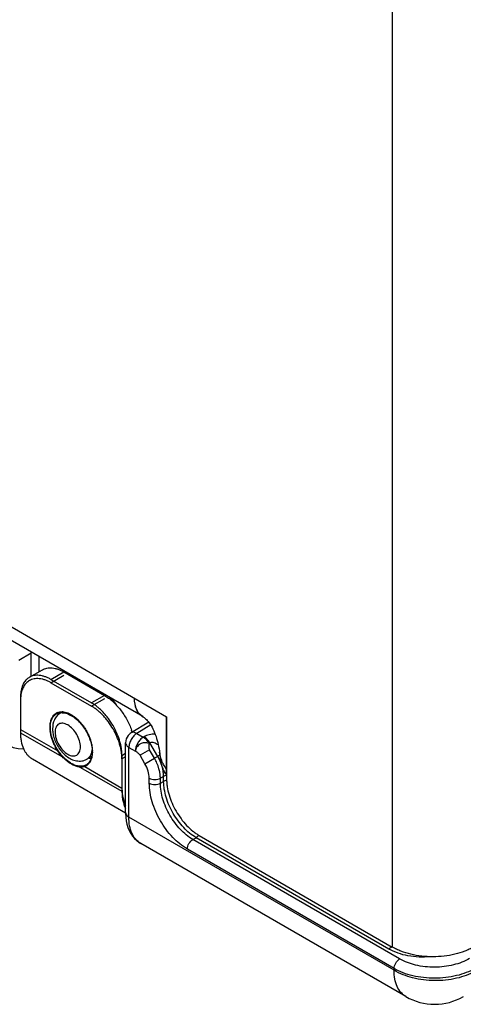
# Model space of a CAD drawing. Header units: inches. Extents: x 0 to 22, y 0 to 17.
# Tile 7 of 26: x 3.283 to 4.055, y 10.846 to 12.56. Entities that reach past the tile are written whole.
import ezdxf

# ---------------------------------------------------------------- set-up
doc = ezdxf.new("R2010")
doc.units = ezdxf.units.IN
doc.header["$LTSCALE"] = 1.21
doc.header["$MEASUREMENT"] = 0
doc.layers.get('0').update_dxf_attribs({"linetype": 'CONTINUOUS'})
for name, color, linetype in [('02___PRT_ALL_AXES', 7, 'CONTINUOUS'), ('03___PRT_ALL_CURVES', 7, 'CONTINUOUS'), ('FEATURES', 7, 'CONTINUOUS')]:
    doc.layers.add(name, color=color, linetype=linetype)

msp = doc.modelspace()

# ---------------------------------------------------------------- linework, layer by layer
at = {"color": 3, "linetype": 'CONTINUOUS'}
for p, q in [((3.9316, 13.5412), (3.9316, 10.9456)), ((2.1426, 12.1525), (3.5384, 11.3465)), ((3.497, 11.3468), (2.1571, 12.1204)), ((3.5384, 11.3465), (3.5384, 11.238)), ((3.5273, 11.2792), (3.5262, 11.2851)), ((3.595, 11.14), (3.9316, 10.9456))]:
    msp.add_line(p, q, dxfattribs=at)
at = {"color": 7, "linetype": 'CONTINUOUS'}
for p, q in [((3.2811, 11.4451), (3.3026, 11.4577)), ((3.3036, 11.4585), (3.3026, 11.458)), ((3.3038, 11.4583), (3.3026, 11.4577)), ((3.3026, 11.417), (3.3026, 11.4577)), ((3.3167, 11.4252), (3.3167, 11.4509)), ((3.3369, 11.4058), (3.3596, 11.4188)), ((3.3369, 11.4058), (3.4077, 11.365)), ((3.2844, 11.3836), (3.284, 11.3781)), ((3.2839, 11.3752), (3.2839, 11.3188)), ((3.4303, 11.378), (3.4077, 11.365)), ((3.3548, 11.3536), (3.3533, 11.3526)), ((3.5072, 11.3371), (3.4765, 11.3185)), ((3.5107, 11.3322), (3.4866, 11.3176)), ((3.4866, 11.3176), (3.4979, 11.311)), ((3.4669, 11.1799), (3.4669, 11.3014)), ((3.4992, 11.3118), (3.4979, 11.311)), ((3.5092, 11.3012), (3.5079, 11.3005)), ((3.5229, 11.2775), (3.5092, 11.3012)), ((3.4057, 11.2787), (3.407, 11.2812)), ((3.4727, 11.2932), (3.484, 11.2867)), ((3.4727, 11.1718), (3.4727, 11.2932)), ((3.5088, 11.2889), (3.4923, 11.2794)), ((3.5008, 11.2648), (3.4923, 11.2794)), ((3.5172, 11.2743), (3.5088, 11.2889)), ((3.5267, 11.2797), (3.5229, 11.2775)), ((3.408, 11.2773), (3.3995, 11.2726)), ((3.4669, 11.2767), (3.4607, 11.2731)), ((3.4607, 11.2731), (3.4607, 11.2168)), ((3.5008, 11.2648), (3.5172, 11.2743)), ((3.5229, 11.2775), (3.5172, 11.2743)), ((3.5083, 11.2309), (3.5083, 11.2396)), ((3.5333, 11.2427), (3.5276, 11.2395)), ((3.5276, 11.2308), (3.5276, 11.2395)), ((3.5276, 11.2308), (3.5333, 11.2341)), ((3.5333, 11.2341), (3.5333, 11.2427)), ((3.4669, 11.1799), (3.4669, 11.1782)), ((3.9346, 10.9051), (3.4727, 11.1718)), ((3.9553, 10.8594), (3.4933, 11.1261)), ((3.5842, 11.1329), (3.5897, 11.136)), ((3.9443, 10.925), (3.5842, 11.1329)), ((3.9255, 10.9422), (3.5897, 11.136)), ((3.9346, 10.9082), (3.5746, 11.1161)), ((3.9346, 10.9082), (3.9346, 10.9051))]:
    msp.add_line(p, q, dxfattribs=at)
at = {"color": 3, "linetype": 'CONTINUOUS'}
for points in [[(3.497, 11.3468), (3.4973, 11.3466), (3.4982, 11.346), (3.4992, 11.3453), (3.5005, 11.3443), (3.5018, 11.3431), (3.5032, 11.3417), (3.5048, 11.3401), (3.5064, 11.3382), (3.508, 11.3361), (3.5097, 11.3338), (3.5114, 11.3312), (3.513, 11.3283), (3.5146, 11.3253), (3.5161, 11.3221), (3.5175, 11.3188), (3.5188, 11.3155), (3.52, 11.3122), (3.521, 11.3088), (3.522, 11.3053), (3.5229, 11.3018), (3.5237, 11.2982), (3.5245, 11.2946), (3.5252, 11.2909), (3.5258, 11.2871), (3.5262, 11.2851)], [(3.5262, 11.2851), (3.5264, 11.2834), (3.5269, 11.2799), (3.5274, 11.2762), (3.5276, 11.2745)]]:
    msp.add_lwpolyline(points, dxfattribs=at)
at = {"color": 7, "linetype": 'CONTINUOUS'}
msp.add_lwpolyline([(3.4669, 11.1782), (3.4673, 11.1715), (3.4681, 11.1652), (3.4694, 11.1593), (3.4711, 11.1536), (3.4733, 11.1483), (3.4759, 11.1434), (3.479, 11.1388), (3.4824, 11.1347), (3.4863, 11.1311), (3.4904, 11.1279), (3.4933, 11.1261)], dxfattribs=at)
for centre, radius, start, end in [((3.3781, 11.3818), 0.0364, 96.8225, 100.2834), ((3.386, 11.3788), 0.0336, 95.8944, 97.9239), ((3.3516, 11.3752), 0.0677, 177.575, 180.0208), ((3.3293, 11.2866), 0.1442, 36.9208, 40.6096), ((3.3182, 11.2794), 0.1593, 32.9771, 38.1019), ((3.3613, 11.3394), 0.0155, 113.3799, 121.2412), ((3.3974, 11.3272), 0.0578, 192.8504, 193.3753), ((3.398, 11.3273), 0.0584, 193.3758, 194.2143), ((3.4869, 11.3014), 0.02, 140.888, 180.0125), ((3.3215, 11.3023), 0.0337, 233.3414, 234.6025), ((3.3213, 11.302), 0.0334, 234.5996, 239.9875), ((3.4425, 11.2313), 0.0862, 23.5221, 29.9233), ((4.0053, 10.946), 0.1, 239.9997, 299.9997)]:
    msp.add_arc(centre, radius, start, end, dxfattribs=at)
at = {"color": 3, "linetype": 'CONTINUOUS'}
msp.add_arc((3.5087, 11.367), 0.0234, 234.9852, 240.0063, dxfattribs=at)
at = {"color": 7, "linetype": 'CONTINUOUS'}
msp.add_ellipse((3.3168, 11.3819), major_axis=(0.0507, 0.0862), ratio=0.582439, start_param=-3.922737, end_param=-2.749831, dxfattribs=at)
for points, knots in [([(3.2994, 11.4095), (3.2984, 11.4089), (3.2965, 11.4076), (3.2938, 11.4052), (3.2915, 11.4025), (3.2894, 11.3993), (3.2877, 11.3958), (3.2857, 11.3906), (3.2848, 11.3864), (3.2844, 11.3836)], [0, 0, 0, 0, 0.112306, 0.226042, 0.342542, 0.46299, 0.588358, 0.719386, 1, 1, 1, 1]), ([(3.3369, 11.4058), (3.3352, 11.4068), (3.3319, 11.4085), (3.3267, 11.4106), (3.3217, 11.4121), (3.3167, 11.4129), (3.312, 11.4131), (3.3075, 11.4126), (3.3033, 11.4114), (3.3007, 11.4102), (3.2994, 11.4095)], [0, 0, 0, 0, 0.148588, 0.289512, 0.422728, 0.548648, 0.668006, 0.781942, 0.89199, 1, 1, 1, 1]), ([(3.4607, 11.2731), (3.4607, 11.2752), (3.4605, 11.2793), (3.4597, 11.2857), (3.4585, 11.2923), (3.4567, 11.2989), (3.4545, 11.3056), (3.4509, 11.3146), (3.4454, 11.3255), (3.4387, 11.3357), (3.4327, 11.3433), (3.428, 11.3486), (3.4231, 11.3534), (3.4181, 11.3578), (3.413, 11.3617), (3.4094, 11.3639), (3.4077, 11.365)], [0, 0, 0, 0, 0.055836, 0.114192, 0.174798, 0.237374, 0.301577, 0.367027, 0.499995, 0.632963, 0.698414, 0.762618, 0.825196, 0.885804, 0.944162, 1, 1, 1, 1]), ([(3.3533, 11.3526), (3.351, 11.3513), (3.347, 11.3479), (3.3412, 11.339), (3.3398, 11.3309), (3.3398, 11.3256)], [0, 0, 0, 0, 0.248483, 0.496634, 1, 1, 1, 1]), ([(3.3883, 11.294), (3.3883, 11.2976), (3.3869, 11.3053), (3.3822, 11.316), (3.3753, 11.3254), (3.3681, 11.3315), (3.3621, 11.3343), (3.3579, 11.3353), (3.354, 11.3352), (3.3505, 11.334), (3.3477, 11.3316), (3.3448, 11.3269), (3.3442, 11.3225), (3.3442, 11.3195)], [0, 0, 0, 0, 0.138346, 0.29158, 0.444828, 0.583165, 0.643659, 0.697777, 0.746449, 0.791906, 0.837363, 0.886024, 1, 1, 1, 1]), ([(3.2839, 11.3188), (3.2839, 11.3163), (3.2841, 11.3112), (3.2854, 11.3018), (3.2873, 11.2951), (3.2892, 11.291)], [0, 0, 0, 0, 0.270682, 0.527765, 1, 1, 1, 1]), ([(3.3398, 11.3256), (3.3398, 11.3247), (3.3399, 11.3209), (3.3405, 11.3171), (3.3411, 11.3143)], [0, 0, 0, 0, 0.24389, 1, 1, 1, 1]), ([(3.3414, 11.313), (3.3432, 11.3061), (3.349, 11.293), (3.3607, 11.2797), (3.3721, 11.2725), (3.3812, 11.2694), (3.3907, 11.2691), (3.3967, 11.2711), (3.3995, 11.2726)], [0, 0, 0, 0, 0.265645, 0.526848, 0.649682, 0.767771, 0.883918, 1, 1, 1, 1]), ([(3.3442, 11.3195), (3.3442, 11.3159), (3.3455, 11.3082), (3.3502, 11.2975), (3.3572, 11.2881), (3.3643, 11.282), (3.3703, 11.2792), (3.3745, 11.2782), (3.3784, 11.2783), (3.3819, 11.2795), (3.3848, 11.2819), (3.3877, 11.2866), (3.3883, 11.291), (3.3883, 11.294)], [0, 0, 0, 0, 0.138346, 0.29158, 0.444828, 0.583165, 0.643659, 0.697777, 0.746449, 0.791906, 0.837363, 0.886024, 1, 1, 1, 1]), ([(3.4866, 11.3176), (3.4846, 11.3164), (3.4809, 11.3132), (3.4765, 11.3071), (3.4736, 11.3003), (3.4727, 11.2955), (3.4727, 11.2932)], [0, 0, 0, 0, 0.238307, 0.501084, 0.763266, 1, 1, 1, 1]), ([(3.4866, 11.3176), (3.4849, 11.3185), (3.4816, 11.3199), (3.4778, 11.3193), (3.4765, 11.3185)], [0, 0, 0, 0, 0.552962, 1, 1, 1, 1]), ([(3.5185, 11.3163), (3.515, 11.3163), (3.5084, 11.3156), (3.502, 11.3134), (3.4992, 11.3118)], [0, 0, 0, 0, 0.523107, 1, 1, 1, 1]), ([(3.4669, 11.3014), (3.4669, 11.2998), (3.4682, 11.2963), (3.4711, 11.2942), (3.4727, 11.2932)], [0, 0, 0, 0, 0.449191, 1, 1, 1, 1]), ([(3.4979, 11.311), (3.496, 11.3099), (3.4922, 11.3066), (3.4879, 11.3006), (3.4849, 11.2938), (3.484, 11.289), (3.484, 11.2867)], [0, 0, 0, 0, 0.238326, 0.501097, 0.763273, 1, 1, 1, 1]), ([(3.5079, 11.3005), (3.5066, 11.3006), (3.504, 11.3012), (3.4999, 11.3016), (3.4958, 11.3006), (3.4909, 11.2984), (3.4859, 11.294), (3.484, 11.289), (3.484, 11.2867)], [0, 0, 0, 0, 0.12455, 0.255871, 0.38993, 0.523538, 0.774946, 1, 1, 1, 1]), ([(3.5079, 11.3005), (3.5073, 11.3016), (3.5046, 11.3057), (3.501, 11.3092), (3.4979, 11.311)], [0, 0, 0, 0, 0.267287, 1, 1, 1, 1]), ([(3.5092, 11.3012), (3.5086, 11.3024), (3.5059, 11.3064), (3.5023, 11.31), (3.4992, 11.3118)], [0, 0, 0, 0, 0.267283, 1, 1, 1, 1]), ([(3.5079, 11.3005), (3.5077, 11.2985), (3.5071, 11.2947), (3.5078, 11.2906), (3.5088, 11.2889)], [0, 0, 0, 0, 0.496867, 1, 1, 1, 1]), ([(3.5239, 11.2975), (3.5216, 11.2989), (3.518, 11.3008), (3.513, 11.3021), (3.5103, 11.3019), (3.5092, 11.3012)], [0, 0, 0, 0, 0.51422, 0.768793, 1, 1, 1, 1]), ([(3.2892, 11.291), (3.2899, 11.2893), (3.2915, 11.2862), (3.2943, 11.282), (3.2976, 11.2783), (3.3001, 11.2762), (3.3014, 11.2752)], [0, 0, 0, 0, 0.26338, 0.516311, 0.760963, 1, 1, 1, 1]), ([(3.3995, 11.2726), (3.4001, 11.2729), (3.4026, 11.2745), (3.4046, 11.2768), (3.4057, 11.2787)], [0, 0, 0, 0, 0.244253, 1, 1, 1, 1]), ([(3.407, 11.2812), (3.4072, 11.2818), (3.4081, 11.2841), (3.4087, 11.2866), (3.409, 11.2885)], [0, 0, 0, 0, 0.237834, 1, 1, 1, 1]), ([(3.484, 11.2867), (3.4856, 11.2857), (3.4887, 11.2838), (3.4914, 11.281), (3.4923, 11.2794)], [0, 0, 0, 0, 0.485631, 1, 1, 1, 1]), ([(3.5083, 11.2396), (3.5083, 11.2438), (3.5067, 11.2526), (3.5031, 11.2608), (3.5008, 11.2648)], [0, 0, 0, 0, 0.474421, 1, 1, 1, 1]), ([(3.5276, 11.2395), (3.5276, 11.2415), (3.527, 11.2506), (3.5243, 11.2594), (3.5215, 11.2657)], [0, 0, 0, 0, 0.231107, 1, 1, 1, 1]), ([(3.5333, 11.2427), (3.5333, 11.2485), (3.5311, 11.2607), (3.5261, 11.272), (3.5229, 11.2775)], [0, 0, 0, 0, 0.474529, 1, 1, 1, 1]), ([(3.5384, 11.2445), (3.5379, 11.2444), (3.5362, 11.244), (3.5344, 11.2433), (3.5333, 11.2427)], [0, 0, 0, 0, 0.264799, 1, 1, 1, 1]), ([(3.5083, 11.2396), (3.5111, 11.2379), (3.5179, 11.2366), (3.5247, 11.2378), (3.5276, 11.2395)], [0, 0, 0, 0, 0.498873, 1, 1, 1, 1]), ([(3.5083, 11.2309), (3.5111, 11.2293), (3.5179, 11.2279), (3.5247, 11.2292), (3.5276, 11.2308)], [0, 0, 0, 0, 0.498873, 1, 1, 1, 1]), ([(3.5746, 11.1161), (3.5652, 11.1215), (3.5473, 11.1365), (3.5265, 11.1649), (3.5123, 11.1971), (3.5083, 11.2201), (3.5083, 11.2309)], [0, 0, 0, 0, 0.237183, 0.499993, 0.76281, 1, 1, 1, 1]), ([(3.5842, 11.1329), (3.5762, 11.1375), (3.5609, 11.1503), (3.5432, 11.1745), (3.531, 11.202), (3.5276, 11.2216), (3.5276, 11.2308)], [0, 0, 0, 0, 0.237315, 0.500086, 0.762814, 1, 1, 1, 1]), ([(3.5385, 11.2359), (3.538, 11.2358), (3.5362, 11.2354), (3.5345, 11.2347), (3.5333, 11.2341)], [0, 0, 0, 0, 0.264895, 1, 1, 1, 1]), ([(3.5897, 11.136), (3.5817, 11.1407), (3.5666, 11.1535), (3.5489, 11.1778), (3.5368, 11.2052), (3.5333, 11.2248), (3.5333, 11.2341)], [0, 0, 0, 0, 0.237037, 0.4999, 0.762819, 1, 1, 1, 1]), ([(3.4607, 11.2168), (3.4607, 11.214), (3.4609, 11.2086), (3.4624, 11.1985), (3.4647, 11.1913), (3.4668, 11.187)], [0, 0, 0, 0, 0.272544, 0.530182, 1, 1, 1, 1]), ([(3.4669, 11.1799), (3.4669, 11.1784), (3.4682, 11.1749), (3.4711, 11.1727), (3.4727, 11.1718)], [0, 0, 0, 0, 0.44925, 1, 1, 1, 1]), ([(3.4933, 11.1261), (3.49, 11.128), (3.4839, 11.1332), (3.4774, 11.1439), (3.4735, 11.1571), (3.4727, 11.1667), (3.4727, 11.1718)], [0, 0, 0, 0, 0.21713, 0.45015, 0.709663, 1, 1, 1, 1]), ([(3.5746, 11.1161), (3.5746, 11.1194), (3.5768, 11.126), (3.5814, 11.1312), (3.5842, 11.1329)], [0, 0, 0, 0, 0.499428, 1, 1, 1, 1]), ([(3.5945, 11.1403), (3.5941, 11.1398), (3.5927, 11.1382), (3.5911, 11.1368), (3.5897, 11.136)], [0, 0, 0, 0, 0.266036, 1, 1, 1, 1]), ([(3.9302, 10.9464), (3.9299, 10.946), (3.9285, 10.9444), (3.9268, 10.943), (3.9255, 10.9422)], [0, 0, 0, 0, 0.266016, 1, 1, 1, 1]), ([(3.9976, 10.9288), (3.9847, 10.9276), (3.9597, 10.9285), (3.9357, 10.9363), (3.9255, 10.9422)], [0, 0, 0, 0, 0.524803, 1, 1, 1, 1]), ([(3.9346, 10.9082), (3.9346, 10.9115), (3.9369, 10.9181), (3.9414, 10.9233), (3.9443, 10.925)], [0, 0, 0, 0, 0.499428, 1, 1, 1, 1]), ([(4.0662, 10.9256), (4.0576, 10.9206), (4.0375, 10.9131), (4.0053, 10.9094), (3.973, 10.9128), (3.9529, 10.92), (3.9443, 10.925)], [0, 0, 0, 0, 0.237716, 0.500565, 0.763104, 1, 1, 1, 1]), ([(4.076, 10.9086), (4.066, 10.9027), (4.0427, 10.8941), (4.0053, 10.8899), (3.968, 10.8939), (3.9446, 10.9024), (3.9346, 10.9082)], [0, 0, 0, 0, 0.237566, 0.500334, 0.76292, 1, 1, 1, 1]), ([(4.076, 10.9037), (4.0659, 10.8979), (4.0426, 10.8895), (4.0052, 10.8858), (3.9679, 10.8903), (3.9446, 10.8991), (3.9346, 10.9051)], [0, 0, 0, 0, 0.23668, 0.498901, 0.761721, 1, 1, 1, 1]), ([(3.9553, 10.8594), (3.952, 10.8613), (3.9458, 10.8664), (3.9392, 10.8772), (3.9353, 10.8904), (3.9346, 10.9001), (3.9346, 10.9051)], [0, 0, 0, 0, 0.217778, 0.45094, 0.710232, 1, 1, 1, 1])]:
    msp.add_open_spline(points, degree=3, knots=knots, dxfattribs=at)
at = {"color": 3, "linetype": 'CONTINUOUS'}
for points, knots in [([(3.497, 11.3468), (3.4959, 11.3474), (3.4937, 11.349), (3.4908, 11.3518), (3.4883, 11.3552), (3.4854, 11.3606), (3.4831, 11.3685), (3.4825, 11.3753), (3.4825, 11.3788)], [0, 0, 0, 0, 0.108091, 0.218236, 0.332274, 0.451708, 0.710619, 1, 1, 1, 1]), ([(3.5308, 11.2683), (3.5297, 11.2709), (3.5285, 11.2745), (3.5275, 11.2782), (3.5273, 11.2792)], [0, 0, 0, 0, 0.749543, 1, 1, 1, 1]), ([(3.5295, 11.2646), (3.5293, 11.2654), (3.5285, 11.2687), (3.528, 11.272), (3.5276, 11.2745)], [0, 0, 0, 0, 0.248794, 1, 1, 1, 1]), ([(3.5333, 11.2538), (3.5321, 11.2564), (3.5308, 11.26), (3.5297, 11.2637), (3.5295, 11.2646)], [0, 0, 0, 0, 0.74936, 1, 1, 1, 1]), ([(3.5384, 11.2555), (3.5368, 11.2574), (3.534, 11.2615), (3.5318, 11.266), (3.5308, 11.2683)], [0, 0, 0, 0, 0.504407, 1, 1, 1, 1]), ([(3.5384, 11.2453), (3.5379, 11.246), (3.536, 11.2487), (3.5344, 11.2516), (3.5333, 11.2538)], [0, 0, 0, 0, 0.252685, 1, 1, 1, 1]), ([(3.5384, 11.238), (3.5384, 11.2358), (3.5386, 11.2313), (3.5397, 11.2221), (3.5425, 11.2101), (3.5477, 11.1959), (3.5547, 11.1821), (3.5632, 11.1691), (3.5729, 11.1574), (3.5819, 11.1491), (3.5893, 11.1435), (3.5931, 11.1411), (3.595, 11.14)], [0, 0, 0, 0, 0.05579, 0.114185, 0.237385, 0.366988, 0.499995, 0.633002, 0.762607, 0.88581, 0.944208, 1, 1, 1, 1]), ([(4.073, 10.9456), (4.0706, 10.9443), (4.0656, 10.9417), (4.0549, 10.9371), (4.0403, 10.9327), (4.0217, 10.9294), (4.0023, 10.9284), (3.9829, 10.9294), (3.9642, 10.9327), (3.9496, 10.9371), (3.9389, 10.9417), (3.9339, 10.9443), (3.9316, 10.9456)], [0, 0, 0, 0, 0.055792, 0.114188, 0.23739, 0.366994, 0.5, 0.633006, 0.76261, 0.885812, 0.944208, 1, 1, 1, 1])]:
    msp.add_open_spline(points, degree=3, knots=knots, dxfattribs=at)
at = {"color": 7, "linetype": 'CONTINUOUS'}
msp.add_open_spline([(3.4765, 11.3185), (3.4745, 11.3173), (3.4728, 11.3158), (3.4714, 11.314)], degree=3, dxfattribs=at)
at = {"layer": '02___PRT_ALL_AXES', "color": 7, "linetype": 'CONTINUOUS'}
for p, q in [((3.2839, 11.3245), (3.3488, 11.2871)), ((3.2839, 11.3188), (3.36, 11.2749)), ((3.3046, 11.2731), (3.4669, 11.1794)), ((3.405, 11.2695), (3.4032, 11.2669)), ((3.4059, 11.2696), (3.4043, 11.2669)), ((3.4045, 11.2743), (3.407, 11.2738)), ((3.4081, 11.2773), (3.407, 11.2738)), ((3.3846, 11.2607), (3.4607, 11.2168)), ((3.3958, 11.2599), (3.4607, 11.2225))]:
    msp.add_line(p, q, dxfattribs=at)
for centre, radius, start, end in [((3.3549, 11.3379), 0.0173, 120.0072, 123.0623), ((3.355, 11.3378), 0.0174, 111.3562, 119.9968), ((3.355, 11.3362), 0.0174, 111.3562, 119.9968), ((3.3559, 11.3311), 0.0226, 87.7223, 92.613), ((3.3558, 11.3311), 0.0242, 86.0574, 87.7755), ((3.3817, 11.3274), 0.0461, 175.4685, 180.0226), ((3.3877, 11.3274), 0.0522, 180.0528, 183.5674), ((3.3935, 11.3278), 0.058, 183.591, 186.8255), ((3.355, 11.2848), 0.0541, 1.8675, 4.221), ((3.3635, 11.2865), 0.0456, 355.7308, 359.0075), ((3.3581, 11.2849), 0.051, 0.927, 1.8454), ((3.3611, 11.2866), 0.048, 358.9988, 0.0011), ((3.3597, 11.2849), 0.0494, 0.0037, 0.9246), ((3.3896, 11.2778), 0.0174, 296.6051, 299.9987), ((3.3895, 11.278), 0.0176, 300.0421, 312.7841), ((3.3885, 11.2791), 0.0191, 312.7824, 320.4285), ((3.3874, 11.2783), 0.0205, 319.419, 325.9185), ((3.4129, 11.3053), 0.0321, 252.6646, 254.9126), ((3.3837, 11.2805), 0.0247, 333.7617, 334.7625), ((3.3896, 11.2763), 0.0175, 290.8805, 298.1711), ((3.3896, 11.2762), 0.0174, 298.1741, 300.01)]:
    msp.add_arc(centre, radius, start, end, dxfattribs=at)
for points, knots in [([(3.3355, 11.329), (3.3355, 11.3303), (3.3356, 11.3329), (3.3361, 11.3366), (3.3369, 11.34), (3.338, 11.3432), (3.3395, 11.346), (3.3412, 11.3485), (3.3432, 11.3507), (3.3447, 11.3518), (3.3455, 11.3524)], [0, 0, 0, 0, 0.147709, 0.288356, 0.421702, 0.547894, 0.667636, 0.78195, 0.892196, 1, 1, 1, 1]), ([(3.3357, 11.3311), (3.3358, 11.3322), (3.336, 11.3344), (3.3367, 11.3377), (3.3377, 11.3406), (3.3389, 11.3434), (3.3404, 11.3458), (3.3421, 11.3479), (3.3441, 11.3498), (3.3455, 11.3508), (3.3463, 11.3512)], [0, 0, 0, 0, 0.145675, 0.284419, 0.416268, 0.541748, 0.661667, 0.777099, 0.889374, 1, 1, 1, 1]), ([(3.3487, 11.354), (3.3499, 11.3545), (3.3526, 11.3552), (3.3553, 11.3553), (3.3567, 11.3553)], [0, 0, 0, 0, 0.487476, 1, 1, 1, 1]), ([(3.3487, 11.3523), (3.3496, 11.3527), (3.3517, 11.3533), (3.3538, 11.3536), (3.3548, 11.3536)], [0, 0, 0, 0, 0.491318, 1, 1, 1, 1]), ([(3.3567, 11.3536), (3.3581, 11.3536), (3.361, 11.3532), (3.3652, 11.352), (3.3696, 11.3502), (3.374, 11.3477), (3.3784, 11.3446), (3.3827, 11.341), (3.3868, 11.3369), (3.3907, 11.3324), (3.3944, 11.3274), (3.3978, 11.3222), (3.4008, 11.3168), (3.4033, 11.3112), (3.4055, 11.3055), (3.4072, 11.2999), (3.4083, 11.2943), (3.4088, 11.2906), (3.4089, 11.2888)], [0, 0, 0, 0, 0.046349, 0.095979, 0.149122, 0.205776, 0.265771, 0.32877, 0.394338, 0.461932, 0.530962, 0.600783, 0.670732, 0.740138, 0.808335, 0.874729, 0.938792, 1, 1, 1, 1]), ([(3.3575, 11.3552), (3.3589, 11.3551), (3.3619, 11.3546), (3.3663, 11.3533), (3.3709, 11.3512), (3.3754, 11.3484), (3.3799, 11.345), (3.3843, 11.3411), (3.3885, 11.3367), (3.3925, 11.3318), (3.3961, 11.3265), (3.3994, 11.321), (3.4023, 11.3153), (3.4047, 11.3094), (3.4066, 11.3036), (3.408, 11.2978), (3.4089, 11.2921), (3.4091, 11.2884), (3.4091, 11.2866)], [0, 0, 0, 0, 0.046963, 0.097396, 0.15148, 0.209168, 0.270214, 0.334221, 0.400678, 0.468978, 0.538463, 0.608429, 0.678161, 0.746939, 0.814086, 0.879018, 0.941178, 1, 1, 1, 1]), ([(3.336, 11.3218), (3.3359, 11.3224), (3.3357, 11.3248), (3.3355, 11.3272), (3.3355, 11.329)], [0, 0, 0, 0, 0.257286, 1, 1, 1, 1]), ([(3.3488, 11.2871), (3.3471, 11.2897), (3.3439, 11.2952), (3.3401, 11.3037), (3.3374, 11.3123), (3.3363, 11.3181), (3.3359, 11.3209)], [0, 0, 0, 0, 0.259612, 0.516473, 0.764836, 1, 1, 1, 1]), ([(3.36, 11.2749), (3.3584, 11.2764), (3.3554, 11.2797), (3.3512, 11.285), (3.3474, 11.2908), (3.344, 11.2968), (3.3412, 11.303), (3.3388, 11.3093), (3.3371, 11.3155), (3.3363, 11.3197), (3.336, 11.3218)], [0, 0, 0, 0, 0.123119, 0.249854, 0.378519, 0.507667, 0.635834, 0.761492, 0.883271, 1, 1, 1, 1]), ([(3.3958, 11.2599), (3.395, 11.2596), (3.3933, 11.2591), (3.3906, 11.2588), (3.3879, 11.2588), (3.385, 11.2591), (3.382, 11.2599), (3.379, 11.2609), (3.3759, 11.2623), (3.3727, 11.264), (3.3695, 11.266), (3.3652, 11.2691), (3.3599, 11.2736), (3.3539, 11.2799), (3.3504, 11.2846), (3.3488, 11.2871)], [0, 0, 0, 0, 0.045381, 0.091382, 0.138884, 0.188635, 0.241198, 0.296887, 0.355849, 0.41805, 0.483346, 0.551481, 0.694896, 0.845404, 1, 1, 1, 1]), ([(3.4089, 11.2831), (3.4089, 11.2826), (3.4087, 11.2807), (3.4084, 11.2787), (3.4081, 11.2773)], [0, 0, 0, 0, 0.257945, 1, 1, 1, 1]), ([(3.4091, 11.2849), (3.4091, 11.2843), (3.409, 11.2818), (3.4088, 11.2793), (3.4084, 11.2775)], [0, 0, 0, 0, 0.259164, 1, 1, 1, 1]), ([(3.3846, 11.2607), (3.3825, 11.261), (3.3794, 11.2619), (3.3754, 11.2637), (3.3723, 11.2654), (3.3691, 11.2673), (3.3649, 11.2704), (3.3619, 11.273), (3.36, 11.2749)], [0, 0, 0, 0, 0.217677, 0.334859, 0.457724, 0.5861, 0.719628, 1, 1, 1, 1]), ([(3.3974, 11.2623), (3.3965, 11.2618), (3.3945, 11.2611), (3.3914, 11.2604), (3.388, 11.2603), (3.3858, 11.2605), (3.3846, 11.2607)], [0, 0, 0, 0, 0.236557, 0.479622, 0.733209, 1, 1, 1, 1]), ([(3.4029, 11.265), (3.4023, 11.2642), (3.4008, 11.2628), (3.3992, 11.2616), (3.3983, 11.2611)], [0, 0, 0, 0, 0.504789, 1, 1, 1, 1]), ([(3.407, 11.2738), (3.4069, 11.2734), (3.4063, 11.2719), (3.4056, 11.2705), (3.405, 11.2695)], [0, 0, 0, 0, 0.257328, 1, 1, 1, 1]), ([(3.4084, 11.2775), (3.4083, 11.2768), (3.4078, 11.2742), (3.4069, 11.2717), (3.4061, 11.27)], [0, 0, 0, 0, 0.262323, 1, 1, 1, 1])]:
    msp.add_open_spline(points, degree=3, knots=knots, dxfattribs=at)
at = {"layer": '03___PRT_ALL_CURVES', "color": 40, "linetype": 'CONTINUOUS'}
for p, q in [((3.4828, 11.3735), (3.4825, 11.3788)), ((3.4834, 11.3686), (3.4828, 11.3735)), ((3.4845, 11.3639), (3.4834, 11.3686)), ((3.4861, 11.3597), (3.4845, 11.3639)), ((3.4875, 11.3568), (3.4861, 11.3597)), ((3.488, 11.3559), (3.4875, 11.3568)), ((3.4903, 11.3526), (3.488, 11.3559)), ((3.493, 11.3497), (3.4903, 11.3526)), ((3.4959, 11.3475), (3.493, 11.3497)), ((3.4962, 11.3473), (3.4959, 11.3475)), ((3.4968, 11.3469), (3.4962, 11.3473)), ((3.4971, 11.3467), (3.4968, 11.3469)), ((3.5384, 11.2453), (3.5384, 11.3465))]:
    msp.add_line(p, q, dxfattribs=at)
at = {"layer": 'FEATURES', "color": 7, "linetype": 'CONTINUOUS'}
for p, q in [((3.2994, 11.4152), (3.3221, 11.4283)), ((3.3369, 11.4115), (3.3596, 11.4246)), ((3.3596, 11.4246), (3.4303, 11.3837)), ((3.3369, 11.4115), (3.4077, 11.3707)), ((3.4303, 11.3837), (3.4077, 11.3707)), ((3.2839, 11.3809), (3.2839, 11.3245)), ((3.4669, 11.2824), (3.4607, 11.2788)), ((3.4607, 11.2788), (3.4607, 11.2225))]:
    msp.add_line(p, q, dxfattribs=at)
for centre, radius, start, end in [((3.3121, 11.3933), 0.0253, 120.0292, 131.7473), ((3.3741, 11.3245), 0.0902, 179.9873, 183.3452), ((3.3678, 11.2844), 0.1164, 17.6885, 19.5443)]:
    msp.add_arc(centre, radius, start, end, dxfattribs=at)
for points, knots in [([(3.3369, 11.4115), (3.3352, 11.4125), (3.3319, 11.4142), (3.3267, 11.4164), (3.3217, 11.4178), (3.3167, 11.4187), (3.312, 11.4188), (3.3075, 11.4183), (3.3033, 11.4171), (3.3007, 11.4159), (3.2994, 11.4152)], [0, 0, 0, 0, 0.148588, 0.289512, 0.422728, 0.548648, 0.668006, 0.781942, 0.89199, 1, 1, 1, 1]), ([(3.3221, 11.4283), (3.3233, 11.429), (3.3259, 11.4302), (3.3301, 11.4314), (3.3346, 11.4319), (3.3394, 11.4317), (3.3443, 11.4309), (3.3493, 11.4294), (3.3545, 11.4273), (3.3579, 11.4255), (3.3596, 11.4246)], [0, 0, 0, 0, 0.10801, 0.218058, 0.331994, 0.451352, 0.577272, 0.710488, 0.851412, 1, 1, 1, 1]), ([(3.2953, 11.4122), (3.2943, 11.4114), (3.2926, 11.4096), (3.2903, 11.4065), (3.2883, 11.403), (3.2861, 11.3978), (3.2847, 11.392), (3.284, 11.3858), (3.2839, 11.3825), (3.2839, 11.3809)], [0, 0, 0, 0, 0.107907, 0.219125, 0.334736, 0.455593, 0.714939, 0.854315, 1, 1, 1, 1]), ([(3.4303, 11.3837), (3.4328, 11.3823), (3.4377, 11.379), (3.4448, 11.3732), (3.4516, 11.3664), (3.458, 11.3589), (3.4639, 11.3506), (3.4692, 11.3419), (3.4738, 11.3328), (3.4763, 11.3265), (3.4774, 11.3233)], [0, 0, 0, 0, 0.110872, 0.228366, 0.35143, 0.478766, 0.608896, 0.740232, 0.871139, 1, 1, 1, 1]), ([(3.4607, 11.2788), (3.4607, 11.2809), (3.4605, 11.2851), (3.4597, 11.2914), (3.4585, 11.298), (3.4567, 11.3047), (3.4545, 11.3114), (3.4509, 11.3203), (3.4454, 11.3312), (3.4387, 11.3414), (3.4327, 11.349), (3.428, 11.3543), (3.4231, 11.3592), (3.4181, 11.3635), (3.413, 11.3674), (3.4094, 11.3696), (3.4077, 11.3707)], [0, 0, 0, 0, 0.055836, 0.114192, 0.174798, 0.237374, 0.301577, 0.367027, 0.499995, 0.632963, 0.698414, 0.762618, 0.825196, 0.885804, 0.944162, 1, 1, 1, 1]), ([(3.4607, 11.2225), (3.4607, 11.2197), (3.4609, 11.2143), (3.4624, 11.2042), (3.4647, 11.197), (3.4668, 11.1927)], [0, 0, 0, 0, 0.272544, 0.530182, 1, 1, 1, 1])]:
    msp.add_open_spline(points, degree=3, knots=knots, dxfattribs=at)

doc.saveas('drawing.dxf')
